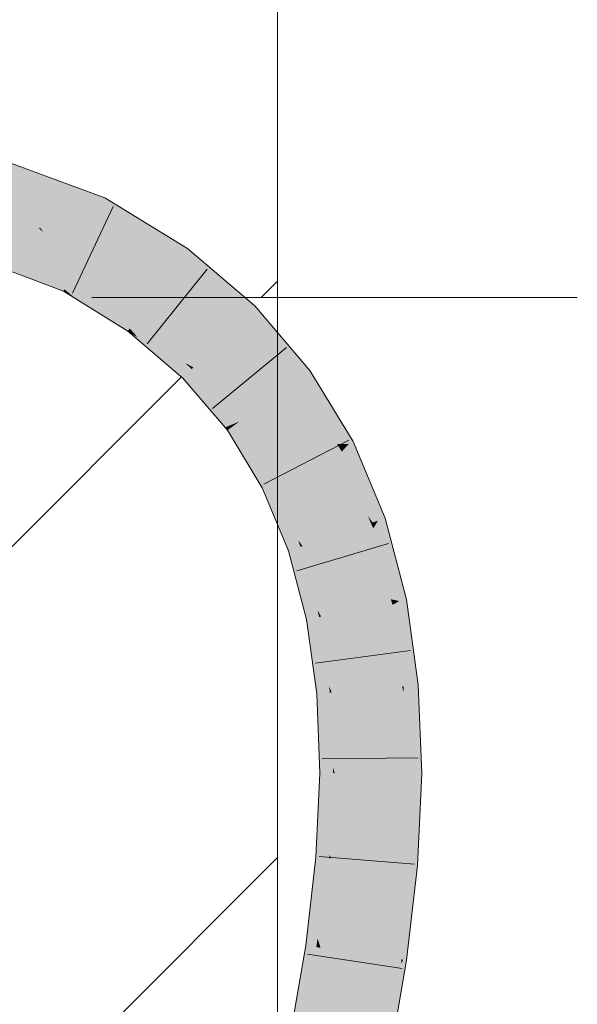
# Model space of a CAD drawing. Extents: x -720 to 300, y 62 to 1162.
# Tile 147 of 256: x 175.8 to 177.17, y 724.65 to 727.07. Entities that reach past the tile are written whole.
import ezdxf
from ezdxf.lldxf.tags import DXFTag

# ---------------------------------------------------------------- set-up
doc = ezdxf.new("R2010")
doc.units = 0
doc.layers.get('0').update_dxf_attribs({"lineweight": 13})
doc.layers.add('E_Detail_Linie_Text_Bem', color=7, linetype='Continuous', lineweight=13)
for name, color, linetype, lineweight, true_color in [('E_Detail_Wandschraffur', 7, 'Continuous', 5, 0xc0c0c0), ('E_Leerrohr 25-A06G93Y08I', 7, 'Continuous', 9, 0xff8000), ('E_Leerrohr 25-Shading', 7, 'Continuous', 9, 0xff8000)]:
    doc.layers.add(name, color=color, linetype=linetype, lineweight=lineweight, true_color=true_color)
tags = doc.linetypes.add('fein_strichliert', pattern=[4, 1, -2, 1]).pattern_tags.tags
tags[8:9] = [DXFTag(74, 4), DXFTag(75, 0), DXFTag(340, '0'), DXFTag(46, 0.0), DXFTag(50, 0.0), DXFTag(44, 0.0), DXFTag(45, 0.0)]
tags[6:7] = [DXFTag(74, 4), DXFTag(75, 0), DXFTag(340, '0'), DXFTag(46, 0.0), DXFTag(50, 0.0), DXFTag(44, 0.0), DXFTag(45, 0.0)]
tags[4:5] = [DXFTag(74, 4), DXFTag(75, 0), DXFTag(340, '0'), DXFTag(46, 0.0), DXFTag(50, 0.0), DXFTag(44, 0.0), DXFTag(45, 0.0)]

# ---------------------------------------------------------------- blocks, each defined once
blk = doc.blocks.new('Shading-A06G93SJ8I', base_point=(174.2882, 726.756))
at = {"layer": 'E_Leerrohr 25-Shading', "color": 43, "true_color": 0xd7ab7f}
for points in [[(175.6097, 726.739), (175.8202, 726.6999), (175.531, 726.8035), (175.5538, 726.7984)], [(175.6097, 726.739), (175.7793, 726.684), (175.8202, 726.6999), (175.948, 726.6526)], [(175.9025, 726.6305), (176.0008, 726.6123), (175.7363, 726.692), (175.7793, 726.684)], [(175.7793, 726.684), (176.0008, 726.6123), (175.948, 726.6526), (176.0087, 726.6301)], [(175.9025, 726.6305), (175.9506, 726.6127), (176.0008, 726.6123), (175.9972, 726.6041)], [(175.9506, 726.6127), (175.9939, 726.5966), (175.9972, 726.6041)], [(176.1092, 726.5685), (176.0087, 726.6301), (176.0008, 726.6123)], [(175.9939, 726.5966), (176.2117, 726.5057), (175.9972, 726.6041), (176.1551, 726.5403)], [(176.2117, 726.5057), (175.9939, 726.5966), (176.1902, 726.476)], [(176.1551, 726.5403), (176.1092, 726.5685), (175.9972, 726.6041), (176.0008, 726.6123)], [(175.795, 726.4434), (175.8419, 726.426), (175.5919, 726.558), (175.6876, 726.5106)], [(175.7284, 726.5071), (175.6205, 726.5473), (175.9078, 726.4014), (175.6876, 726.5106)], [(175.8419, 726.426), (175.9078, 726.4014), (175.6876, 726.5106)], [(175.7284, 726.5071), (175.9078, 726.4014), (175.9097, 726.4058)], [(175.9097, 726.4058), (175.9194, 726.4278), (175.7284, 726.5071), (175.8772, 726.4518)], [(176.2117, 726.5057), (176.1902, 726.476), (176.3769, 726.3652), (176.3511, 726.3392)], [(175.9194, 726.4278), (175.9226, 726.4349), (175.8772, 726.4518)], [(176.0657, 726.304), (175.9194, 726.4278), (175.9365, 726.3835), (175.9097, 726.4058)], [(176.0657, 726.304), (176.0699, 726.3098), (175.9194, 726.4278), (175.9226, 726.4349)], [(175.9226, 726.4349), (176.0699, 726.3098), (175.9226, 726.4349), (176.0819, 726.3264)], [(176.0819, 726.3264), (176.0866, 726.3328), (175.9226, 726.4349)], [(175.9097, 726.4058), (175.9078, 726.4014), (175.9365, 726.3835)], [(176.0657, 726.304), (175.9365, 726.3835), (176.0651, 726.3032)], [(176.5122, 726.2065), (176.3769, 726.3652), (176.4308, 726.2458), (176.3511, 726.3392)], [(176.0699, 726.3098), (176.0894, 726.2882), (176.0819, 726.3264), (176.1599, 726.2499)], [(176.0819, 726.3264), (176.1599, 726.2499), (176.0866, 726.3328), (176.2054, 726.2253)], [(176.2054, 726.2253), (176.2264, 726.2139), (176.0866, 726.3328)], [(176.0657, 726.304), (176.0651, 726.3032), (176.0708, 726.2983)], [(176.0708, 726.2983), (176.0894, 726.2882), (176.0657, 726.304), (176.0699, 726.3098)], [(176.0894, 726.2882), (176.0708, 726.2983), (176.1113, 726.2639)], [(176.1113, 726.2639), (176.1599, 726.2499), (176.0894, 726.2882)], [(176.1113, 726.2639), (176.2006, 726.1879), (176.1599, 726.2499), (176.2118, 726.1992)], [(176.1599, 726.2499), (176.2118, 726.1992), (176.2054, 726.2253), (176.2224, 726.2099)], [(176.5122, 726.2065), (176.4308, 726.2458), (176.4873, 726.1885)], [(176.4308, 726.2458), (176.4825, 726.1851), (176.4873, 726.1885)], [(176.2224, 726.2099), (176.2264, 726.2139), (176.2054, 726.2253)], [(176.3039, 726.0668), (176.3237, 726.0749), (176.2118, 726.1992), (176.2224, 726.2099)], [(176.2224, 726.2099), (176.3237, 726.0749), (176.2264, 726.2139), (176.3339, 726.0791)], [(176.3339, 726.0791), (176.3394, 726.0814), (176.2264, 726.2139)], [(176.6183, 726.032), (176.5122, 726.2065), (176.6078, 726.0267), (176.4873, 726.1885)], [(176.2118, 726.1992), (176.2006, 726.1879), (176.3039, 726.0668)], [(176.6078, 726.0267), (176.4873, 726.1885), (176.5792, 726.026), (176.4825, 726.1851)], [(176.3347, 726.078), (176.3394, 726.0814), (176.3339, 726.0791)], [(176.3347, 726.078), (176.4132, 725.9278), (176.3394, 726.0814), (176.423, 725.9328)], [(176.423, 725.9328), (176.4281, 725.9354), (176.3394, 726.0814)], [(176.3097, 726.0599), (176.326, 726.0717), (176.3039, 726.0668), (176.3237, 726.0749)], [(176.326, 726.0717), (176.3097, 726.0599), (176.3996, 725.9209), (176.3954, 725.9188)], [(176.3237, 726.0749), (176.326, 726.0717), (176.3339, 726.0791), (176.3347, 726.078)], [(176.3996, 725.9209), (176.4132, 725.9278), (176.326, 726.0717), (176.3347, 726.078)], [(176.5879, 726.0165), (176.6078, 726.0267), (176.5809, 726.0237), (176.5792, 726.026)], [(176.5792, 726.026), (176.5857, 726.0154), (176.5864, 726.0158)], [(176.5864, 726.0158), (176.5879, 726.0165), (176.5809, 726.0237)], [(176.5857, 726.0154), (176.5907, 726.0077), (176.5864, 726.0158)], [(176.6794, 725.8381), (176.5857, 726.0154), (176.6663, 725.8337), (176.6546, 725.8497)], [(176.5857, 726.0154), (176.6794, 725.8381), (176.5907, 726.0077)], [(176.5864, 726.0158), (176.5907, 726.0077), (176.5879, 726.0165), (176.5931, 726.0104)], [(176.5931, 726.0104), (176.6078, 726.0267), (176.5879, 726.0165)], [(176.5931, 726.0104), (176.5907, 726.0077), (176.6601, 725.9317), (176.6966, 725.8439)], [(176.6078, 726.0267), (176.5931, 726.0104), (176.6588, 725.9347), (176.6601, 725.9317)], [(176.6588, 725.9347), (176.6183, 726.032), (176.6078, 726.0267)], [(176.6794, 725.8381), (176.6966, 725.8439), (176.5907, 726.0077)], [(176.3996, 725.9209), (176.3954, 725.9188), (176.4107, 725.8821)], [(176.4107, 725.8821), (176.4384, 725.8469), (176.3996, 725.9209), (176.4132, 725.9278)], [(176.4132, 725.9278), (176.4384, 725.8469), (176.423, 725.9328), (176.4635, 725.815)], [(176.423, 725.9328), (176.4635, 725.815), (176.4281, 725.9354), (176.4832, 725.79)], [(176.4832, 725.79), (176.4944, 725.7758), (176.4281, 725.9354)], [(176.4597, 725.7641), (176.4638, 725.7655), (176.4107, 725.8821), (176.4384, 725.8469)], [(176.4384, 725.8469), (176.4638, 725.7655), (176.4635, 725.815), (176.4788, 725.7706)], [(176.6546, 725.8497), (176.6631, 725.8326), (176.6663, 725.8337)], [(176.6546, 725.8497), (176.6619, 725.8322), (176.6631, 725.8326)], [(176.7407, 725.6766), (176.6966, 725.8439), (176.6794, 725.8381)], [(176.6619, 725.8322), (176.6679, 725.8194), (176.6631, 725.8326)], [(176.7317, 725.641), (176.6619, 725.8322), (176.7111, 725.6454), (176.7111, 725.6455)], [(176.6619, 725.8322), (176.7317, 725.641), (176.6679, 725.8194)], [(176.6631, 725.8326), (176.6679, 725.8194), (176.6663, 725.8337), (176.6716, 725.8254)], [(176.6716, 725.8254), (176.6794, 725.8381), (176.6663, 725.8337)], [(176.6716, 725.8254), (176.6679, 725.8194), (176.7407, 725.6766), (176.7491, 725.6445)], [(176.7317, 725.641), (176.7491, 725.6445), (176.6679, 725.8194)], [(176.6794, 725.8381), (176.6716, 725.8254), (176.7035, 725.7747)], [(176.6716, 725.8254), (176.7407, 725.6766), (176.7035, 725.7747)], [(176.4635, 725.815), (176.4788, 725.7706), (176.4832, 725.79), (176.4893, 725.774)], [(176.4691, 725.7282), (176.4933, 725.6853), (176.4638, 725.7655), (176.4788, 725.7706)], [(176.4788, 725.7706), (176.4933, 725.6853), (176.4893, 725.774), (176.5148, 725.6473)], [(176.4893, 725.774), (176.4944, 725.7758), (176.4832, 725.79)], [(176.4893, 725.774), (176.5148, 725.6473), (176.4944, 725.7758), (176.5311, 725.6184)], [(176.5311, 725.6184), (176.5399, 725.6028), (176.4944, 725.7758)], [(176.4638, 725.7655), (176.4597, 725.7641), (176.4691, 725.7282)], [(176.504, 725.5956), (176.5085, 725.5965), (176.4691, 725.7282), (176.4933, 725.6853)], [(176.4933, 725.6853), (176.5085, 725.5965), (176.5148, 725.6473), (176.5244, 725.5997)], [(176.5148, 725.6473), (176.5244, 725.5997), (176.5311, 725.6184), (176.5349, 725.6018)], [(176.7111, 725.6455), (176.7132, 725.6373), (176.7138, 725.6375)], [(176.7317, 725.641), (176.7111, 725.6454), (176.7152, 725.6377)], [(176.7111, 725.6454), (176.7138, 725.6375), (176.7152, 725.6377)], [(176.7132, 725.6373), (176.7151, 725.6317), (176.7138, 725.6375)], [(176.7419, 725.4322), (176.7592, 725.4337), (176.7132, 725.6373), (176.7151, 725.6317)], [(176.7138, 725.6375), (176.7151, 725.6317), (176.7152, 725.6377), (176.7173, 725.6329)], [(176.7173, 725.6329), (176.7151, 725.6317), (176.7736, 725.4693), (176.7783, 725.4354)], [(176.7592, 725.4337), (176.7783, 725.4354), (176.7151, 725.6317)], [(176.7173, 725.6329), (176.7317, 725.641), (176.7152, 725.6377)], [(176.7317, 725.641), (176.7173, 725.6329), (176.753, 725.5535)], [(176.7173, 725.6329), (176.7736, 725.4693), (176.753, 725.5535)], [(176.7736, 725.4693), (176.7491, 725.6445), (176.7317, 725.641)], [(176.5098, 725.5538), (176.5298, 725.5048), (176.5085, 725.5965), (176.5244, 725.5997)], [(176.5244, 725.5997), (176.5298, 725.5048), (176.5349, 725.6018), (176.5469, 725.4629)], [(176.5349, 725.6018), (176.5399, 725.6028), (176.5311, 725.6184)], [(176.5349, 725.6018), (176.5469, 725.4629), (176.5399, 725.6028), (176.5593, 725.4326)], [(176.5593, 725.4326), (176.5658, 725.4168), (176.5399, 725.6028)], [(176.5085, 725.5965), (176.504, 725.5956), (176.5098, 725.5538)], [(176.5293, 725.4136), (176.535, 725.4141), (176.5098, 725.5538), (176.5298, 725.5048)], [(176.5298, 725.5048), (176.535, 725.4141), (176.5469, 725.4629), (176.551, 725.4155)], [(176.5469, 725.4629), (176.551, 725.4155), (176.5593, 725.4326), (176.5612, 725.4164)], [(176.5612, 725.4164), (176.5658, 725.4168), (176.5593, 725.4326)], [(176.7419, 725.4322), (176.7505, 725.3908), (176.7592, 725.4337), (176.7761, 725.3056)], [(176.7424, 725.4178), (176.7424, 725.4176), (176.7419, 725.4322), (176.7505, 725.3908)], [(176.7862, 725.2297), (176.7783, 725.4354), (176.7592, 725.4337)], [(176.535, 725.4141), (176.5293, 725.4136), (176.5315, 725.3553)], [(176.5315, 725.3553), (176.5473, 725.3037), (176.535, 725.4141), (176.551, 725.4155)], [(176.551, 725.4155), (176.5473, 725.3037), (176.5612, 725.4164), (176.5601, 725.2618)], [(176.5612, 725.4164), (176.5601, 725.2618), (176.5658, 725.4168), (176.5689, 725.233)], [(176.5689, 725.233), (176.5732, 725.2187), (176.5658, 725.4168)], [(176.75, 725.2178), (176.7646, 725.2178), (176.7424, 725.4178)], [(176.7424, 725.4176), (176.7646, 725.2178), (176.7505, 725.3908), (176.7866, 725.2177)], [(176.7505, 725.3908), (176.7866, 725.2177), (176.7761, 725.3056), (176.7862, 725.2297)], [(176.5366, 725.2189), (176.5444, 725.2189), (176.5315, 725.3553), (176.5473, 725.3037)], [(176.5473, 725.3037), (176.5444, 725.2189), (176.5601, 725.2618), (176.5598, 725.2188)], [(176.5601, 725.2618), (176.5598, 725.2188), (176.5689, 725.233), (176.5691, 725.2188)], [(176.5444, 725.2189), (176.5366, 725.2189), (176.5325, 725.1297)], [(176.5325, 725.1297), (176.545, 725.0815), (176.5444, 725.2189), (176.5598, 725.2188)], [(176.5598, 725.2188), (176.545, 725.0815), (176.5691, 725.2188), (176.5546, 725.0447)], [(176.5691, 725.2188), (176.5546, 725.0447), (176.5732, 725.2187), (176.5607, 725.0208)], [(176.5607, 725.0208), (176.5637, 725.0096), (176.5732, 725.2187)], [(176.5691, 725.2188), (176.5732, 725.2187), (176.5689, 725.233)], [(176.7477, 725.1664), (176.7479, 725.1652), (176.7646, 725.2178), (176.7718, 725.0292)], [(176.7477, 725.1664), (176.7646, 725.2178), (176.75, 725.2178)], [(176.7767, 725.0012), (176.7866, 725.2177), (176.7718, 725.0292), (176.7646, 725.2178)], [(176.7477, 725.1664), (176.7399, 724.9953), (176.7507, 724.9944)], [(176.7732, 724.9926), (176.7477, 725.1664), (176.7507, 724.9944)], [(176.7479, 725.1652), (176.7732, 724.9926), (176.7718, 725.0292)], [(176.5272, 725.0125), (176.5375, 725.0117), (176.5325, 725.1297), (176.545, 725.0815)], [(176.545, 725.0815), (176.5375, 725.0117), (176.5546, 725.0447), (176.5517, 725.0106)], [(176.5546, 725.0447), (176.5517, 725.0106), (176.5607, 725.0208), (176.56, 725.0098)], [(176.56, 725.0098), (176.5637, 725.0096), (176.5607, 725.0208)], [(176.7732, 724.9926), (176.7764, 724.9923), (176.7718, 725.0292), (176.7767, 725.0012)], [(176.5375, 725.0117), (176.5272, 725.0125), (176.5112, 724.8743)], [(176.5112, 724.8743), (176.5228, 724.8386), (176.5375, 725.0117), (176.5517, 725.0106)], [(176.5517, 725.0106), (176.5228, 724.8386), (176.56, 725.0098), (176.5311, 724.813)], [(176.56, 725.0098), (176.5311, 724.813), (176.5637, 725.0096), (176.5362, 724.7974)], [(176.5362, 724.7974), (176.5384, 724.7905), (176.5637, 725.0096)], [(176.741, 724.7613), (176.7399, 724.9953), (176.7276, 724.8884), (176.7276, 724.8887)], [(176.7399, 724.9953), (176.7453, 724.8648), (176.7507, 724.9944)], [(176.7399, 724.9953), (176.741, 724.7613), (176.7453, 724.8648)], [(176.7453, 724.8648), (176.7732, 724.9926), (176.7507, 724.9944)], [(176.7453, 724.8648), (176.7496, 724.76), (176.7732, 724.9926), (176.7725, 724.9586)], [(176.7725, 724.9586), (176.7764, 724.9923), (176.7732, 724.9926)], [(176.5022, 724.7957), (176.5153, 724.7938), (176.5112, 724.8743), (176.5228, 724.8386)], [(176.7276, 724.8887), (176.7134, 724.7653), (176.72, 724.7643)], [(176.7276, 724.8884), (176.72, 724.7643), (176.7366, 724.7619)], [(176.741, 724.7613), (176.7276, 724.8884), (176.7366, 724.7619)], [(176.741, 724.7613), (176.7496, 724.76), (176.7453, 724.8648)], [(176.5228, 724.8386), (176.5153, 724.7938), (176.5311, 724.813), (176.528, 724.792)], [(176.5311, 724.813), (176.528, 724.792), (176.5362, 724.7974), (176.5353, 724.791)], [(176.5153, 724.7938), (176.5022, 724.7957), (176.4662, 724.5868)], [(176.4662, 724.5868), (176.4811, 724.5758), (176.5153, 724.7938), (176.528, 724.792)], [(176.528, 724.792), (176.4811, 724.5758), (176.5353, 724.791), (176.491, 724.5685)], [(176.5353, 724.791), (176.491, 724.5685), (176.5384, 724.7905), (176.4967, 724.5644)], [(176.4967, 724.5644), (176.4991, 724.5626), (176.5384, 724.7905)], [(176.5353, 724.791), (176.5384, 724.7905), (176.5362, 724.7974)], [(176.6726, 724.5286), (176.6937, 724.5244), (176.7134, 724.7653), (176.7119, 724.6901)], [(176.7134, 724.7653), (176.7119, 724.6901), (176.72, 724.7643)], [(176.72, 724.7643), (176.7119, 724.6901), (176.7366, 724.7619), (176.7371, 724.7518)], [(176.7371, 724.7518), (176.741, 724.7613), (176.7366, 724.7619)], [(176.741, 724.7613), (176.7371, 724.7518), (176.738, 724.7292)], [(176.741, 724.7613), (176.738, 724.7292), (176.7496, 724.76), (176.7393, 724.7)], [(176.7371, 724.7518), (176.7119, 724.6901), (176.731, 724.6521), (176.7085, 724.5215)], [(176.7371, 724.7518), (176.731, 724.6521), (176.738, 724.7292)], [(176.738, 724.7292), (176.731, 724.6521), (176.7393, 724.7)], [(176.6937, 724.5244), (176.7085, 724.5215), (176.7119, 724.6901)]]:
    blk.add_solid(points, dxfattribs=at)
at = {"layer": 'E_Leerrohr 25-Shading', "color": 31, "true_color": 0xfabd7f}
for points in [[(175.9025, 726.6305), (175.6097, 726.739), (175.8051, 726.5726), (175.5151, 726.6802)], [(175.8772, 726.4518), (175.8051, 726.5726), (175.7284, 726.5071), (175.6453, 726.6319)], [(175.8051, 726.5726), (175.852, 726.5552), (175.9025, 726.6305), (175.9506, 726.6127)], [(175.852, 726.5552), (175.9583, 726.5157), (175.9506, 726.6127), (175.9939, 726.5966)], [(176.1902, 726.476), (175.9939, 726.5966), (175.96, 726.5147), (175.9583, 726.5157)], [(175.8051, 726.5726), (175.8573, 726.546), (175.8455, 726.5576)], [(175.8051, 726.5726), (175.8772, 726.4518), (175.8573, 726.546), (175.9224, 726.435)], [(175.8573, 726.546), (175.852, 726.5552), (175.8455, 726.5576)], [(175.9224, 726.435), (175.9226, 726.4349), (175.852, 726.5552), (175.9583, 726.5157)], [(175.9583, 726.5157), (175.9226, 726.4349), (176.1384, 726.4044), (176.0866, 726.3328)], [(176.1902, 726.476), (175.96, 726.5147), (176.1507, 726.4214)], [(175.96, 726.5147), (176.1384, 726.4044), (176.1507, 726.4214)], [(176.3511, 726.3392), (176.1902, 726.476), (176.3289, 726.317), (176.1507, 726.4214)], [(176.3289, 726.317), (176.1507, 726.4214), (176.1418, 726.4014), (176.1384, 726.4044)], [(176.1384, 726.4044), (176.0866, 726.3328), (176.2887, 726.2766), (176.2264, 726.2139)], [(176.3289, 726.317), (176.1418, 726.4014), (176.2989, 726.2868)], [(176.1418, 726.4014), (176.2887, 726.2766), (176.2989, 726.2868)], [(176.4308, 726.2458), (176.3511, 726.3392), (176.3289, 726.317)], [(176.3377, 726.2534), (176.3289, 726.317), (176.2989, 726.2868)], [(176.3377, 726.2534), (176.4825, 726.1851), (176.3289, 726.317), (176.4308, 726.2458)], [(176.2887, 726.2766), (176.2264, 726.2139), (176.411, 726.1332), (176.3394, 726.0814)], [(176.2887, 726.2766), (176.3377, 726.2534), (176.2989, 726.2868)], [(176.2887, 726.2766), (176.4233, 726.1422), (176.3377, 726.2534), (176.4471, 726.1594)], [(176.2887, 726.2766), (176.411, 726.1332), (176.4233, 726.1422)], [(176.4471, 726.1594), (176.4825, 726.1851), (176.3377, 726.2534)], [(176.5792, 726.026), (176.4825, 726.1851), (176.4471, 726.1594)], [(176.4579, 726.1016), (176.4471, 726.1594), (176.4233, 726.1422)], [(176.4579, 726.1016), (176.5857, 726.0154), (176.4471, 726.1594), (176.5792, 726.026)], [(176.411, 726.1332), (176.3394, 726.0814), (176.5069, 725.9754), (176.4281, 725.9354)], [(176.411, 726.1332), (176.4579, 726.1016), (176.4233, 726.1422)], [(176.411, 726.1332), (176.5202, 725.9822), (176.4579, 726.1016), (176.5478, 725.9962)], [(176.411, 726.1332), (176.5069, 725.9754), (176.5202, 725.9822)], [(176.5478, 725.9962), (176.5857, 726.0154), (176.4579, 726.1016)], [(176.6546, 725.8497), (176.5857, 726.0154), (176.5478, 725.9962)], [(176.5472, 725.9382), (176.5478, 725.9962), (176.5202, 725.9822)], [(176.5472, 725.9382), (176.6619, 725.8322), (176.5478, 725.9962), (176.6546, 725.8497)], [(176.5069, 725.9754), (176.4281, 725.9354), (176.5782, 725.804), (176.4944, 725.7758)], [(176.5069, 725.9754), (176.5472, 725.9382), (176.5202, 725.9822)], [(176.5069, 725.9754), (176.6207, 725.8184), (176.5472, 725.9382)], [(176.5069, 725.9754), (176.507, 725.9752), (176.6207, 725.8184), (176.5916, 725.8085)], [(176.507, 725.9752), (176.5782, 725.804), (176.5916, 725.8085)], [(176.6207, 725.8184), (176.6619, 725.8322), (176.5472, 725.9382)], [(176.6105, 725.7641), (176.6207, 725.8184), (176.5916, 725.8085)], [(176.6105, 725.7641), (176.7132, 725.6373), (176.6207, 725.8184), (176.7111, 725.6455)], [(176.7111, 725.6455), (176.6619, 725.8322), (176.6207, 725.8184)], [(176.5782, 725.804), (176.4944, 725.7758), (176.6266, 725.6201), (176.5399, 725.6028)], [(176.5782, 725.804), (176.6105, 725.7641), (176.5916, 725.8085)], [(176.5782, 725.804), (176.5782, 725.8037), (176.6682, 725.6284), (176.6394, 725.6226)], [(176.5782, 725.804), (176.6682, 725.6284), (176.6105, 725.7641)], [(176.5782, 725.8037), (176.6266, 725.6201), (176.6394, 725.6226)], [(176.6682, 725.6284), (176.7132, 725.6373), (176.6105, 725.7641)], [(176.6925, 725.4279), (176.6394, 725.6226), (176.6266, 725.6197), (176.6266, 725.6201)], [(176.7382, 725.4318), (176.6682, 725.6284), (176.6925, 725.4279), (176.6394, 725.6226)], [(176.7419, 725.4322), (176.7132, 725.6373), (176.7382, 725.4318), (176.6682, 725.6284)], [(176.6266, 725.6201), (176.5399, 725.6028), (176.6538, 725.4245), (176.5658, 725.4168)], [(176.6925, 725.4279), (176.6266, 725.6197), (176.6655, 725.4255)], [(176.6266, 725.6197), (176.6538, 725.4245), (176.6655, 725.4255)], [(176.7285, 725.2642), (176.7382, 725.4318), (176.6925, 725.4279)], [(176.7285, 725.2642), (176.75, 725.2178), (176.7382, 725.4318), (176.7424, 725.4178)], [(176.7424, 725.4178), (176.7419, 725.4322), (176.7382, 725.4318)], [(176.6562, 725.3621), (176.6538, 725.4245), (176.5732, 725.2187), (176.5658, 725.4168)], [(176.6655, 725.4255), (176.6538, 725.4245), (176.6712, 725.387)], [(176.6752, 725.36), (176.6712, 725.387), (176.6538, 725.4241), (176.6538, 725.4245)], [(176.6752, 725.36), (176.6538, 725.4241), (176.6593, 725.3618)], [(176.6538, 725.4241), (176.6562, 725.3621), (176.6593, 725.3618)], [(176.6925, 725.4279), (176.6655, 725.4255), (176.7285, 725.2642), (176.6712, 725.387)], [(176.6964, 725.2181), (176.7386, 725.2179), (176.6712, 725.387), (176.7285, 725.2642)], [(176.6562, 725.3621), (176.5732, 725.2187), (176.641, 725.2184)], [(176.6616, 725.2183), (176.6562, 725.3621), (176.641, 725.2184)], [(176.6562, 725.3621), (176.6616, 725.2183), (176.6752, 725.36), (176.6964, 725.2181)], [(176.7386, 725.2179), (176.75, 725.2178), (176.7285, 725.2642)], [(176.641, 725.2184), (176.5732, 725.2187), (176.6095, 725.0059), (176.5637, 725.0096)], [(176.6517, 725.0024), (176.6616, 725.2183), (176.6095, 725.0059), (176.641, 725.2184)], [(176.6616, 725.2183), (176.6517, 725.0024), (176.6608, 725.0017)], [(176.6616, 725.2183), (176.6608, 725.0017), (176.7114, 725.0764), (176.7198, 724.9969)], [(176.6616, 725.2183), (176.7114, 725.0764), (176.6964, 725.2181)], [(176.7114, 725.0764), (176.7386, 725.2179), (176.6964, 725.2181)], [(176.7114, 725.0764), (176.7399, 724.9953), (176.7386, 725.2179), (176.7477, 725.1664)], [(176.7477, 725.1664), (176.75, 725.2178), (176.7386, 725.2179)], [(176.7198, 724.9969), (176.7399, 724.9953), (176.7114, 725.0764)], [(176.6095, 725.0059), (176.5637, 725.0096), (176.5691, 724.7861), (176.5384, 724.7905)], [(176.6259, 724.7778), (176.6517, 725.0024), (176.5691, 724.7861), (176.6095, 725.0059)], [(176.6517, 725.0024), (176.6259, 724.7778), (176.6336, 724.7767)], [(176.6517, 725.0024), (176.6336, 724.7767), (176.6596, 724.9721), (176.652, 724.7741)], [(176.6517, 725.0024), (176.6596, 724.9721), (176.6608, 725.0017)], [(176.6596, 724.9721), (176.7198, 724.9969), (176.6608, 725.0017)], [(176.6596, 724.9721), (176.7134, 724.7653), (176.7198, 724.9969), (176.7276, 724.8887)], [(176.7276, 724.8887), (176.7399, 724.9953), (176.7198, 724.9969)], [(176.652, 724.7741), (176.7134, 724.7653), (176.6596, 724.9721)], [(176.5691, 724.7861), (176.5384, 724.7905), (176.5206, 724.5584), (176.4991, 724.5626)], [(176.5859, 724.5456), (176.6259, 724.7778), (176.5206, 724.5584), (176.5691, 724.7861)], [(176.6259, 724.7778), (176.5859, 724.5456), (176.5924, 724.5443)], [(176.608, 724.5412), (176.6336, 724.7767), (176.5924, 724.5443), (176.6259, 724.7778)], [(176.6362, 724.5357), (176.652, 724.7741), (176.608, 724.5412), (176.6336, 724.7767)], [(176.6726, 724.5286), (176.7134, 724.7653), (176.6362, 724.5357), (176.652, 724.7741)]]:
    blk.add_solid(points, dxfattribs=at)
blk = doc.blocks.new('Referenz-A06G93Y68I')
at = {"layer": 'E_Detail_Linie_Text_Bem', "linetype": 'Continuous', "ltscale": 0.13}
blk.add_line((176.4324, 727.7717), (176.4324, 687.7717), dxfattribs=at)
at = {"layer": 'E_Detail_Linie_Text_Bem', "color": 0, "linetype": 'Continuous', "ltscale": 0.13}
blk.add_line((177.1686, 726.386), (175.9769, 726.386), dxfattribs=at)
at = {"layer": 'E_Detail_Wandschraffur', "linetype": 'ByBlock', "ltscale": 0.13}
for p, q in [((176.3926, 726.386), (176.4324, 726.4258)), ((175.7133, 725.7067), (176.1973, 726.1907))]:
    blk.add_line(p, q, dxfattribs=at)
at = {"layer": 'E_Detail_Wandschraffur', "linetype": 'fein_strichliert', "ltscale": 0.13}
blk.add_line((175.6716, 724.2508), (176.4324, 725.0116), dxfattribs=at)
at = {"layer": 'E_Leerrohr 25-A06G93Y08I', "linetype": 'Continuous', "ltscale": 0.13}
for p, q in [((175.5317, 726.8066), (176.0087, 726.6301)), ((176.0087, 726.6301), (176.2117, 726.5057)), ((175.9295, 726.3963), (176.0297, 726.6089)), ((175.4715, 726.564), (175.9078, 726.4014)), ((176.2117, 726.5057), (176.3769, 726.3652)), ((176.1131, 726.2718), (176.2602, 726.455)), ((175.9078, 726.4014), (176.0651, 726.3031)), ((176.3769, 726.3652), (176.5122, 726.2066)), ((176.0651, 726.3031), (176.2006, 726.1879)), ((176.2733, 726.1136), (176.4547, 726.263)), ((176.5122, 726.2066), (176.6183, 726.032)), ((176.2006, 726.1879), (176.3097, 726.0599)), ((176.3097, 726.0599), (176.3954, 725.9188)), ((176.3988, 725.9276), (176.6076, 726.0353)), ((176.6183, 726.032), (176.6966, 725.8439)), ((176.3954, 725.9188), (176.4597, 725.7641)), ((176.6966, 725.8439), (176.7491, 725.6445)), ((176.48, 725.7154), (176.7055, 725.7818)), ((176.4597, 725.7641), (176.504, 725.5956)), ((176.7491, 725.6445), (176.7783, 725.4353)), ((176.504, 725.5956), (176.5293, 725.4136)), ((176.5262, 725.4887), (176.7592, 725.5195)), ((176.7783, 725.4353), (176.7866, 725.2177)), ((176.5293, 725.4136), (176.5366, 725.2189)), ((176.5427, 725.2536), (176.7777, 725.2563)), ((176.5366, 725.2189), (176.5272, 725.0125)), ((176.7866, 725.2177), (176.7763, 724.9923)), ((176.5272, 725.0125), (176.5022, 724.7957)), ((176.5348, 725.0146), (176.769, 724.9958)), ((176.7763, 724.9923), (176.7496, 724.76)), ((176.5022, 724.7957), (176.4632, 724.5697)), ((176.5061, 724.7743), (176.7385, 724.7397)), ((176.7496, 724.76), (176.7085, 724.5215))]:
    blk.add_line(p, q, dxfattribs=at)

msp = doc.modelspace()

# ---------------------------------------------------------------- block references
at = {"color": 8, "lineweight": 25, "ltscale": 0.25, "true_color": 0x808080}
msp.add_blockref('Referenz-A06G93Y68I', (0, 0), dxfattribs=at)
msp.add_blockref('Shading-A06G93SJ8I', (174.2882, 726.756))

doc.saveas('drawing.dxf')
